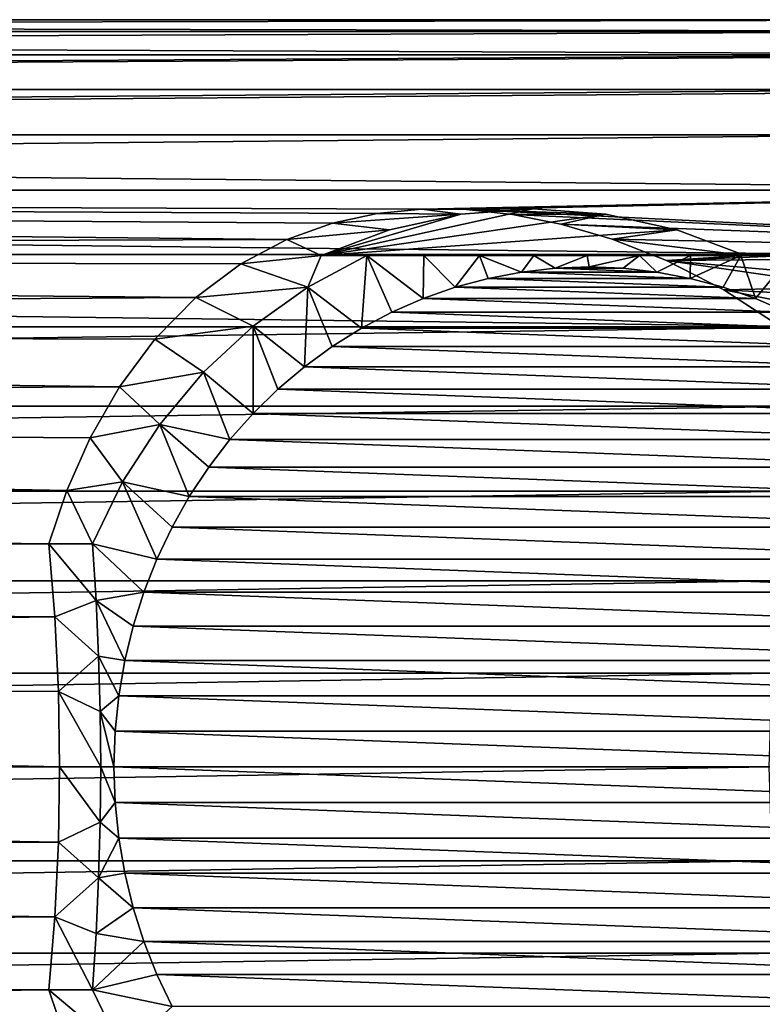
# Model space of a CAD drawing. Header units: metres. Extents: x -27 to 247, y -27 to 27.
# Tile 32 of 34: x 215 to 231, y -5 to 16. Entities that reach past the tile are written whole.
import ezdxf

# ---------------------------------------------------------------- set-up
doc = ezdxf.new("R2010")
doc.units = ezdxf.units.M
doc.layers.add('solid_10271102_01', color=7, linetype='CONTINUOUS')

msp = doc.modelspace()

# ---------------------------------------------------------------- linework, layer by layer
at = {"layer": 'solid_10271102_01'}
for points in [[(113.366859, 15.814806, 124.045029), (237.421005, 15.814825, 190.005768), (238.362717, 16.06823, 188.23465)], [(114.308525, 16.068218, 122.27401), (113.366859, 15.814806, 124.045029), (238.362717, 16.06823, 188.23465)], [(114.308525, 16.068218, 122.27401), (238.362717, 16.06823, 188.23465), (239.31192, 16.06823, 186.449463)], [(115.257851, 16.068218, 120.488594), (114.308525, 16.068218, 122.27401), (239.31192, 16.06823, 186.449463)], [(115.257851, 16.068218, 120.488594), (239.31192, 16.06823, 186.449463), (240.253647, 15.814825, 184.678345)], [(116.199516, 15.814806, 118.717583), (115.257851, 16.068218, 120.488594), (240.253647, 15.814825, 184.678345)], [(112.447578, 15.312068, 125.773941), (236.501617, 15.31201, 191.734879), (237.421005, 15.814825, 190.005768)], [(113.366859, 15.814806, 124.045029), (112.447578, 15.312068, 125.773941), (237.421005, 15.814825, 190.005768)], [(116.199516, 15.814806, 118.717583), (240.253647, 15.814825, 184.678345), (241.173019, 15.31201, 182.949234)], [(117.11879, 15.312068, 116.98867), (116.199516, 15.814806, 118.717583), (241.173019, 15.31201, 182.949234)], [(112.447578, 15.312068, 125.773941), (111.564964, 14.567746, 127.433891), (236.501617, 15.31201, 191.734879)], [(111.564964, 14.567746, 127.433891), (235.61908, 14.567716, 193.394699), (236.501617, 15.31201, 191.734879)], [(118.001404, 14.567746, 115.328712), (117.11879, 15.312068, 116.98867), (241.173019, 15.31201, 182.949234)], [(118.001404, 14.567746, 115.328712), (241.173019, 15.31201, 182.949234), (242.055573, 14.567716, 181.289413)], [(111.564964, 14.567746, 127.433891), (110.733154, 13.593688, 128.998306), (235.61908, 14.567716, 193.394699)], [(110.733154, 13.593688, 128.998306), (234.787277, 13.59368, 194.959076), (235.61908, 14.567716, 193.394699)], [(118.833221, 13.593688, 113.764297), (118.001404, 14.567746, 115.328712), (242.055573, 14.567716, 181.289413)], [(118.833221, 13.593688, 113.764297), (242.055573, 14.567716, 181.289413), (242.88736, 13.59368, 179.725037)], [(110.733154, 13.593688, 128.998306), (109.965218, 12.405255, 130.442581), (234.787277, 13.59368, 194.959076)], [(109.965218, 12.405255, 130.442581), (234.019363, 12.405264, 196.403336), (234.787277, 13.59368, 194.959076)], [(118.833221, 13.593688, 113.764297), (242.88736, 13.59368, 179.725037), (243.655289, 12.405264, 178.280792)], [(119.601158, 12.405255, 112.320023), (118.833221, 13.593688, 113.764297), (243.655289, 12.405264, 178.280792)], [(109.965218, 12.405255, 130.442581), (109.273209, 11.021026, 131.74408), (233.327423, 11.02121, 197.704681)], [(109.965218, 12.405255, 130.442581), (233.327423, 11.02121, 197.704681), (234.019363, 12.405264, 196.403336)], [(119.601158, 12.405255, 112.320023), (243.655289, 12.405264, 178.280792), (223.801865, 11.99192, 167.180786)], [(119.601158, 12.405255, 112.320023), (221.882095, 11.693518, 165.792999), (220.901337, 11.343993, 164.866043)], [(120.293167, 11.021026, 111.018532), (119.601158, 12.405255, 112.320023), (220.901337, 11.343993, 164.866043)], [(119.601158, 12.405255, 112.320023), (222.846527, 11.900789, 166.558594), (221.882095, 11.693518, 165.792999)], [(119.601158, 12.405255, 112.320023), (223.801865, 11.99192, 167.180786), (222.846527, 11.900789, 166.558594)], [(243.655289, 12.405264, 178.280792), (224.764923, 11.983407, 167.682114), (223.801865, 11.99192, 167.180786)], [(243.655289, 12.405264, 178.280792), (244.347229, 11.02121, 176.979431), (224.764923, 11.983407, 167.682114)], [(226.202087, 11.999988, 161.216461), (221.640976, 11, 159.734467), (224.643021, 11.887494, 160.709885)], [(227.761169, 11.887494, 161.723022), (221.640976, 11, 159.734467), (226.202087, 11.999988, 161.216461)], [(224.643021, 11.887494, 160.709885), (221.640976, 11, 159.734467), (223.112991, 11.552058, 160.212753)], [(229.291183, 11.552058, 162.220154), (221.640976, 11, 159.734467), (227.761169, 11.887494, 161.723022)], [(224.643021, 11.887494, 160.709885), (221.882095, 11.693518, 165.792999), (222.846527, 11.900789, 166.558594)], [(224.643021, 11.887494, 160.709885), (223.112991, 11.552058, 160.212753), (221.882095, 11.693518, 165.792999)], [(224.643021, 11.887494, 160.709885), (222.846527, 11.900789, 166.558594), (223.801865, 11.99192, 167.180786)], [(226.202087, 11.999988, 161.216461), (223.801865, 11.99192, 167.180786), (224.764923, 11.983407, 167.682114)], [(226.202087, 11.999988, 161.216461), (224.643021, 11.887494, 160.709885), (223.801865, 11.99192, 167.180786)], [(227.761169, 11.887494, 161.723022), (226.202087, 11.999988, 161.216461), (224.764923, 11.983407, 167.682114)], [(244.347229, 11.02121, 176.979431), (225.758591, 11.879118, 168.080078), (224.764923, 11.983407, 167.682114)], [(227.761169, 11.887494, 161.723022), (224.764923, 11.983407, 167.682114), (225.758591, 11.879118, 168.080078)], [(227.761169, 11.887494, 161.723022), (225.758591, 11.879118, 168.080078), (226.797974, 11.673225, 168.382584)], [(244.347229, 11.02121, 176.979431), (226.797974, 11.673225, 168.382584), (225.758591, 11.879118, 168.080078)], [(229.291183, 11.552058, 162.220154), (227.761169, 11.887494, 161.723022), (226.797974, 11.673225, 168.382584)], [(223.112991, 11.552058, 160.212753), (220.901337, 11.343993, 164.866043), (221.882095, 11.693518, 165.792999)], [(244.347229, 11.02121, 176.979431), (227.900284, 11.350339, 168.594589), (226.797974, 11.673225, 168.382584)], [(229.291183, 11.552058, 162.220154), (226.797974, 11.673225, 168.382584), (227.900284, 11.350339, 168.594589)], [(223.112991, 11.552058, 160.212753), (221.640976, 11, 159.734467), (220.901337, 11.343993, 164.866043)], [(230.763199, 11, 162.698441), (221.640976, 11, 159.734467), (229.291183, 11.552058, 162.220154)], [(230.763199, 11, 162.698441), (229.291183, 11.552058, 162.220154), (227.900284, 11.350339, 168.594589)], [(120.293167, 11.021026, 111.018532), (220.901337, 11.343993, 164.866043), (219.913879, 10.819958, 163.777573)], [(221.640976, 11, 159.734467), (219.913879, 10.819958, 163.777573), (220.901337, 11.343993, 164.866043)], [(244.347229, 11.02121, 176.979431), (229.069504, 10.888071, 168.716125), (227.900284, 11.350339, 168.594589)], [(230.763199, 11, 162.698441), (227.900284, 11.350339, 168.594589), (229.069504, 10.888071, 168.716125)], [(109.273209, 11.021026, 131.74408), (108.668213, 9.46324, 132.881897), (232.722382, 9.463344, 198.842606)], [(109.273209, 11.021026, 131.74408), (232.722382, 9.463344, 198.842606), (233.327423, 11.02121, 197.704681)], [(120.293167, 11.021026, 111.018532), (219.913879, 10.819958, 163.777573), (218.945526, 10.096135, 162.561783)], [(120.898163, 9.46324, 109.880714), (120.293167, 11.021026, 111.018532), (218.945526, 10.096135, 162.561783)], [(244.347229, 11.02121, 176.979431), (244.952271, 9.463344, 175.841507), (229.069504, 10.888071, 168.716125)], [(221.356888, 10.317799, 156.300278), (218.945526, 10.096135, 162.561783), (219.913879, 10.819958, 163.777573)], [(221.640976, 11, 159.734467), (221.356888, 10.317799, 156.300278), (219.913879, 10.819958, 163.777573)], [(221.640976, 11, 159.734467), (222.623138, 11, 156.7117), (221.356888, 10.317799, 156.300278)], [(222.507538, 9.435078, 155.915314), (221.356888, 10.317799, 156.300278), (222.623138, 11, 156.7117)], [(230.763199, 11, 162.698441), (222.623138, 11, 156.7117), (221.640976, 11, 159.734467)], [(222.507538, 9.435078, 155.915314), (222.623138, 11, 156.7117), (223.16011, 9.778543, 156.12735)], [(223.852982, 11, 156.849655), (222.623138, 11, 156.7117), (230.763199, 11, 162.698441)], [(223.16011, 9.778543, 156.12735), (222.623138, 11, 156.7117), (223.834518, 10.072246, 156.346481)], [(223.852982, 11, 156.849655), (223.834518, 10.072246, 156.346481), (222.623138, 11, 156.7117)], [(223.852982, 11, 156.849655), (224.526855, 10.314544, 156.571442), (223.834518, 10.072246, 156.346481)], [(225.047073, 11, 157.047607), (223.852982, 11, 156.849655), (230.763199, 11, 162.698441)], [(225.047073, 11, 157.047607), (224.526855, 10.314544, 156.571442), (223.852982, 11, 156.849655)], [(225.047073, 11, 157.047607), (225.233948, 10.504294, 156.801178), (224.526855, 10.314544, 156.571442)], [(226.215958, 11, 157.311234), (225.047073, 11, 157.047607), (230.763199, 11, 162.698441)], [(225.047073, 11, 157.047607), (225.952255, 10.640577, 157.034576), (225.233948, 10.504294, 156.801178)], [(226.215958, 11, 157.311234), (225.952255, 10.640577, 157.034576), (225.047073, 11, 157.047607)], [(226.215958, 11, 157.311234), (226.677719, 10.722594, 157.270294), (225.952255, 10.640577, 157.034576)], [(226.215958, 11, 157.311234), (230.763199, 11, 162.698441), (227.362656, 11, 157.644608)], [(226.215958, 11, 157.311234), (227.362656, 11, 157.644608), (226.677719, 10.722594, 157.270294)], [(227.362656, 11, 157.644608), (227.407257, 10.75, 157.507339), (226.677719, 10.722594, 157.270294)], [(228.486313, 11, 158.048904), (227.362656, 11, 157.644608), (230.763199, 11, 162.698441)], [(228.486313, 11, 158.048904), (227.407257, 10.75, 157.507339), (227.362656, 11, 157.644608)], [(228.486313, 11, 158.048904), (228.136795, 10.722594, 157.74437), (227.407257, 10.75, 157.507339)], [(228.486313, 11, 158.048904), (228.862259, 10.640577, 157.980087), (228.136795, 10.722594, 157.74437)], [(229.586899, 11, 158.52269), (228.486313, 11, 158.048904), (230.763199, 11, 162.698441)], [(229.586899, 11, 158.52269), (228.862259, 10.640577, 157.980087), (228.486313, 11, 158.048904)], [(229.586899, 11, 158.52269), (229.580566, 10.504294, 158.213486), (228.862259, 10.640577, 157.980087)], [(231.745346, 11, 159.67569), (230.763199, 11, 162.698441), (229.069504, 10.888071, 168.716125)], [(233.011597, 10.317799, 160.087128), (231.745346, 11, 159.67569), (229.069504, 10.888071, 168.716125)], [(244.952271, 9.463344, 175.841507), (230.29982, 10.259044, 168.749496), (229.069504, 10.888071, 168.716125)], [(233.011597, 10.317799, 160.087128), (229.069504, 10.888071, 168.716125), (230.29982, 10.259044, 168.749496)], [(230.669296, 11, 159.064407), (230.287643, 10.314544, 158.443237), (229.580566, 10.504294, 158.213486)], [(230.669296, 11, 159.064407), (229.580566, 10.504294, 158.213486), (229.586899, 11, 158.52269)], [(230.669296, 11, 159.064407), (229.586899, 11, 158.52269), (230.763199, 11, 162.698441)], [(230.669296, 11, 159.064407), (230.979996, 10.072246, 158.668182), (230.287643, 10.314544, 158.443237)], [(230.669296, 11, 159.064407), (230.763199, 11, 162.698441), (231.745346, 11, 159.67569)], [(230.669296, 11, 159.064407), (231.745346, 11, 159.67569), (230.979996, 10.072246, 158.668182)], [(230.979996, 10.072246, 158.668182), (231.745346, 11, 159.67569), (231.654404, 9.778543, 158.887314)], [(229.580566, 10.504294, 158.213486), (225.233948, 10.504294, 156.801178), (225.952255, 10.640577, 157.034576)], [(228.862259, 10.640577, 157.980087), (225.952255, 10.640577, 157.034576), (226.677719, 10.722594, 157.270294)], [(228.862259, 10.640577, 157.980087), (229.580566, 10.504294, 158.213486), (225.952255, 10.640577, 157.034576)], [(228.136795, 10.722594, 157.74437), (226.677719, 10.722594, 157.270294), (227.407257, 10.75, 157.507339)], [(228.136795, 10.722594, 157.74437), (228.862259, 10.640577, 157.980087), (226.677719, 10.722594, 157.270294)], [(230.287643, 10.314544, 158.443237), (224.526855, 10.314544, 156.571442), (225.233948, 10.504294, 156.801178)], [(229.580566, 10.504294, 158.213486), (230.287643, 10.314544, 158.443237), (225.233948, 10.504294, 156.801178)], [(221.356888, 10.317799, 156.300278), (220.181076, 9.475122, 155.918228), (218.945526, 10.096135, 162.561783)], [(221.280197, 8.605712, 155.516541), (220.181076, 9.475122, 155.918228), (221.356888, 10.317799, 156.300278)], [(221.280197, 8.605712, 155.516541), (221.356888, 10.317799, 156.300278), (221.879822, 9.043471, 155.711365)], [(221.879822, 9.043471, 155.711365), (221.356888, 10.317799, 156.300278), (222.507538, 9.435078, 155.915314)], [(230.979996, 10.072246, 158.668182), (223.834518, 10.072246, 156.346481), (224.526855, 10.314544, 156.571442)], [(230.287643, 10.314544, 158.443237), (230.979996, 10.072246, 158.668182), (224.526855, 10.314544, 156.571442)], [(234.187408, 9.475122, 160.469162), (233.011597, 10.317799, 160.087128), (230.29982, 10.259044, 168.749496)], [(244.952271, 9.463344, 175.841507), (231.53389, 9.45891, 168.703186), (230.29982, 10.259044, 168.749496)], [(234.187408, 9.475122, 160.469162), (230.29982, 10.259044, 168.749496), (231.53389, 9.45891, 168.703186)], [(120.898163, 9.46324, 109.880714), (218.945526, 10.096135, 162.561783), (218.0634, 9.200045, 161.332321)], [(220.181076, 9.475122, 155.918228), (218.0634, 9.200045, 161.332321), (218.945526, 10.096135, 162.561783)], [(231.654404, 9.778543, 158.887314), (223.16011, 9.778543, 156.12735), (223.834518, 10.072246, 156.346481)], [(230.979996, 10.072246, 158.668182), (231.654404, 9.778543, 158.887314), (223.834518, 10.072246, 156.346481)], [(232.306976, 9.435078, 159.09935), (222.507538, 9.435078, 155.915314), (223.16011, 9.778543, 156.12735)], [(231.654404, 9.778543, 158.887314), (232.306976, 9.435078, 159.09935), (223.16011, 9.778543, 156.12735)], [(108.159676, 7.756391, 133.838318), (232.21376, 7.756236, 199.799164), (232.722382, 9.463344, 198.842606)], [(108.668213, 9.46324, 132.881897), (108.159676, 7.756391, 133.838318), (232.722382, 9.463344, 198.842606)], [(120.898163, 9.46324, 109.880714), (218.0634, 9.200045, 161.332321), (217.302109, 8.175915, 160.18335)], [(121.406693, 7.756391, 108.924294), (120.898163, 9.46324, 109.880714), (217.302109, 8.175915, 160.18335)], [(220.181076, 9.475122, 155.918228), (219.114258, 8.485281, 155.571609), (218.0634, 9.200045, 161.332321)], [(220.177902, 7.601385, 155.158371), (219.114258, 8.485281, 155.571609), (220.181076, 9.475122, 155.918228)], [(220.177902, 7.601385, 155.158371), (220.181076, 9.475122, 155.918228), (220.712067, 8.124309, 155.33194)], [(220.712067, 8.124309, 155.33194), (220.181076, 9.475122, 155.918228), (221.280197, 8.605712, 155.516541)], [(232.934692, 9.043471, 159.303314), (221.879822, 9.043471, 155.711365), (222.507538, 9.435078, 155.915314)], [(232.306976, 9.435078, 159.09935), (232.934692, 9.043471, 159.303314), (222.507538, 9.435078, 155.915314)], [(219.114258, 8.485281, 155.571609), (217.302109, 8.175915, 160.18335), (218.0634, 9.200045, 161.332321)], [(233.534302, 8.605712, 159.498138), (221.280197, 8.605712, 155.516541), (221.879822, 9.043471, 155.711365)], [(232.934692, 9.043471, 159.303314), (233.534302, 8.605712, 159.498138), (221.879822, 9.043471, 155.711365)], [(219.114258, 8.485281, 155.571609), (218.172867, 7.363563, 155.265732), (217.302109, 8.175915, 160.18335)], [(219.680573, 7.039745, 154.99678), (218.172867, 7.363563, 155.265732), (219.114258, 8.485281, 155.571609)], [(219.680573, 7.039745, 154.99678), (219.114258, 8.485281, 155.571609), (220.177902, 7.601385, 155.158371)], [(234.102448, 8.124309, 159.682739), (220.712067, 8.124309, 155.33194), (221.280197, 8.605712, 155.516541)], [(233.534302, 8.605712, 159.498138), (234.102448, 8.124309, 159.682739), (221.280197, 8.605712, 155.516541)], [(121.406693, 7.756391, 108.924294), (217.302109, 8.175915, 160.18335), (216.674026, 7.076715, 159.179153)], [(218.172867, 7.363563, 155.265732), (216.674026, 7.076715, 159.179153), (217.302109, 8.175915, 160.18335)], [(234.636597, 7.601385, 159.856293), (220.177902, 7.601385, 155.158371), (220.712067, 8.124309, 155.33194)], [(234.102448, 8.124309, 159.682739), (234.636597, 7.601385, 159.856293), (220.712067, 8.124309, 155.33194)], [(108.159676, 7.756391, 133.838318), (107.755493, 5.926869, 134.59848), (232.21376, 7.756236, 199.799164)], [(107.755493, 5.926869, 134.59848), (231.809616, 5.926806, 200.55925), (232.21376, 7.756236, 199.799164)], [(121.406693, 7.756391, 108.924294), (216.674026, 7.076715, 159.179153), (216.173401, 5.942515, 158.344604)], [(121.810883, 5.926869, 108.164131), (121.406693, 7.756391, 108.924294), (216.173401, 5.942515, 158.344604)], [(235.133926, 7.039745, 160.017883), (219.680573, 7.039745, 154.99678), (220.177902, 7.601385, 155.158371)], [(234.636597, 7.601385, 159.856293), (235.133926, 7.039745, 160.017883), (220.177902, 7.601385, 155.158371)], [(218.172867, 7.363563, 155.265732), (217.371429, 6.127236, 155.005325), (216.674026, 7.076715, 159.179153)], [(218.806396, 5.811894, 154.712753), (217.371429, 6.127236, 155.005325), (218.172867, 7.363563, 155.265732)], [(219.222733, 6.442362, 154.848022), (218.172867, 7.363563, 155.265732), (219.680573, 7.039745, 154.99678)], [(218.806396, 5.811894, 154.712753), (218.172867, 7.363563, 155.265732), (219.222733, 6.442362, 154.848022)], [(217.371429, 6.127236, 155.005325), (216.173401, 5.942515, 158.344604), (216.674026, 7.076715, 159.179153)], [(235.591766, 6.442362, 160.166641), (219.222733, 6.442362, 154.848022), (219.680573, 7.039745, 154.99678)], [(235.133926, 7.039745, 160.017883), (235.591766, 6.442362, 160.166641), (219.680573, 7.039745, 154.99678)], [(236.008102, 5.811894, 160.301926), (218.806396, 5.811894, 154.712753), (219.222733, 6.442362, 154.848022)], [(235.591766, 6.442362, 160.166641), (236.008102, 5.811894, 160.301926), (219.222733, 6.442362, 154.848022)], [(121.810883, 5.926869, 108.164131), (216.173401, 5.942515, 158.344604), (215.785522, 4.795832, 157.678589)], [(216.722626, 4.795832, 154.79451), (215.785522, 4.795832, 157.678589), (216.173401, 5.942515, 158.344604)], [(217.371429, 6.127236, 155.005325), (216.722626, 4.795832, 154.79451), (216.173401, 5.942515, 158.344604)], [(218.107315, 4.465709, 154.485596), (216.722626, 4.795832, 154.79451), (217.371429, 6.127236, 155.005325)], [(218.43396, 5.151873, 154.591736), (217.371429, 6.127236, 155.005325), (218.806396, 5.811894, 154.712753)], [(218.107315, 4.465709, 154.485596), (217.371429, 6.127236, 155.005325), (218.43396, 5.151873, 154.591736)], [(107.755493, 5.926869, 134.59848), (107.462151, 4.003838, 135.150162), (231.809616, 5.926806, 200.55925)], [(107.462151, 4.003838, 135.150162), (231.516296, 4.003908, 201.110916), (231.809616, 5.926806, 200.55925)], [(122.104218, 4.003838, 107.612442), (121.810883, 5.926869, 108.164131), (215.785522, 4.795832, 157.678589)], [(236.380554, 5.151873, 160.422928), (218.43396, 5.151873, 154.591736), (218.806396, 5.811894, 154.712753)], [(236.008102, 5.811894, 160.301926), (236.380554, 5.151873, 160.422928), (218.806396, 5.811894, 154.712753)], [(236.707199, 4.465709, 160.529068), (218.107315, 4.465709, 154.485596), (218.43396, 5.151873, 154.591736)], [(236.380554, 5.151873, 160.422928), (236.707199, 4.465709, 160.529068), (218.43396, 5.151873, 154.591736)], [(215.912552, 3.223748, 157.287643), (122.104218, 4.003838, 107.612442), (215.785522, 4.795832, 157.678589)], [(216.799698, 3.580294, 154.557297), (215.912552, 3.223748, 157.287643), (215.785522, 4.795832, 157.678589)], [(216.799698, 3.580294, 154.557297), (215.785522, 4.795832, 157.678589), (216.722626, 4.795832, 154.79451)], [(217.827972, 3.756603, 154.394836), (216.722626, 4.795832, 154.79451), (218.107315, 4.465709, 154.485596)], [(216.799698, 3.580294, 154.557297), (216.722626, 4.795832, 154.79451), (217.827972, 3.756603, 154.394836)], [(236.986526, 3.756603, 160.619827), (217.827972, 3.756603, 154.394836), (218.107315, 4.465709, 154.485596)], [(236.707199, 4.465709, 160.529068), (236.986526, 3.756603, 160.619827), (218.107315, 4.465709, 154.485596)], [(107.284302, 2.017891, 135.484665), (231.33844, 2.017865, 201.445419), (231.516296, 4.003908, 201.110916)], [(107.462151, 4.003838, 135.150162), (107.284302, 2.017891, 135.484665), (231.516296, 4.003908, 201.110916)], [(215.912552, 3.223748, 157.287643), (122.282074, 2.017891, 107.277946), (122.104218, 4.003838, 107.612442)], [(216.799698, 3.580294, 154.557297), (217.827972, 3.756603, 154.394836), (217.597534, 3.028626, 154.319962)], [(237.216965, 3.028626, 160.694702), (217.597534, 3.028626, 154.319962), (217.827972, 3.756603, 154.394836)], [(236.986526, 3.756603, 160.619827), (237.216965, 3.028626, 160.694702), (217.827972, 3.756603, 154.394836)], [(216.855515, 2.382721, 154.385498), (215.912552, 3.223748, 157.287643), (216.799698, 3.580294, 154.557297)], [(216.799698, 3.580294, 154.557297), (217.597534, 3.028626, 154.319962), (217.417084, 2.285151, 154.261322)], [(216.855515, 2.382721, 154.385498), (216.799698, 3.580294, 154.557297), (217.417084, 2.285151, 154.261322)], [(215.912552, 3.223748, 157.287643), (215.989227, 1.619881, 157.051666), (122.282074, 2.017891, 107.277946)], [(216.855515, 2.382721, 154.385498), (215.989227, 1.619881, 157.051666), (215.912552, 3.223748, 157.287643)], [(237.39743, 2.285151, 160.753342), (217.417084, 2.285151, 154.261322), (217.597534, 3.028626, 154.319962)], [(237.216965, 3.028626, 160.694702), (237.39743, 2.285151, 160.753342), (217.597534, 3.028626, 154.319962)], [(216.889557, 1.191123, 154.280731), (215.989227, 1.619881, 157.051666), (216.855515, 2.382721, 154.385498)], [(216.855515, 2.382721, 154.385498), (217.417084, 2.285151, 154.261322), (217.28746, 1.529879, 154.219208)], [(216.889557, 1.191123, 154.280731), (216.855515, 2.382721, 154.385498), (217.28746, 1.529879, 154.219208)], [(237.527039, 1.529879, 160.795456), (217.28746, 1.529879, 154.219208), (217.417084, 2.285151, 154.261322)], [(237.39743, 2.285151, 160.753342), (237.527039, 1.529879, 160.795456), (217.417084, 2.285151, 154.261322)], [(107.284302, 2.017891, 135.484665), (107.224693, 0, 135.596756), (231.33844, 2.017865, 201.445419)], [(231.33844, 2.017865, 201.445419), (107.224693, 0, 135.596756), (231.278839, 0, 201.55751)], [(122.282074, 2.017891, 107.277946), (216.014862, 0, 156.972763), (122.341682, 0, 107.165848)], [(215.989227, 1.619881, 157.051666), (216.014862, 0, 156.972763), (122.282074, 2.017891, 107.277946)], [(216.901031, 0.000001, 154.245422), (216.014862, 0, 156.972763), (215.989227, 1.619881, 157.051666)], [(216.901031, 0.000001, 154.245422), (215.989227, 1.619881, 157.051666), (216.889557, 1.191123, 154.280731)], [(216.889557, 1.191123, 154.280731), (217.28746, 1.529879, 154.219208), (217.209457, 0.767037, 154.193863)], [(237.605057, 0.767037, 160.820801), (217.209457, 0.767037, 154.193863), (217.28746, 1.529879, 154.219208)], [(237.527039, 1.529879, 160.795456), (237.605057, 0.767037, 160.820801), (217.28746, 1.529879, 154.219208)], [(216.889557, 1.191123, 154.280731), (217.209457, 0.767037, 154.193863), (217.183395, 0, 154.185394)], [(216.901031, 0.000001, 154.245422), (216.889557, 1.191123, 154.280731), (217.183395, 0, 154.185394)], [(237.631119, 0, 160.829269), (217.183395, 0, 154.185394), (217.209457, 0.767037, 154.193863)], [(237.605057, 0.767037, 160.820801), (237.631119, 0, 160.829269), (217.209457, 0.767037, 154.193863)], [(231.278839, 0, 201.55751), (107.224693, 0, 135.596756), (107.284302, -2.017891, 135.484665)], [(231.33844, -2.017865, 201.445419), (231.278839, 0, 201.55751), (107.284302, -2.017891, 135.484665)], [(122.282074, -2.017891, 107.277946), (122.341682, 0, 107.165848), (215.989227, -1.619881, 157.051666)], [(122.341682, 0, 107.165848), (216.014862, 0, 156.972763), (215.989227, -1.619881, 157.051666)], [(216.889557, -1.191121, 154.280731), (215.989227, -1.619881, 157.051666), (216.014862, 0, 156.972763)], [(216.889557, -1.191121, 154.280731), (216.014862, 0, 156.972763), (216.901031, 0.000001, 154.245422)], [(216.889557, -1.191121, 154.280731), (216.901031, 0.000001, 154.245422), (217.209457, -0.767037, 154.193863)], [(216.901031, 0.000001, 154.245422), (217.183395, 0, 154.185394), (217.209457, -0.767037, 154.193863)], [(237.605057, -0.767037, 160.820801), (217.209457, -0.767037, 154.193863), (217.183395, 0, 154.185394)], [(237.631119, 0, 160.829269), (237.605057, -0.767037, 160.820801), (217.183395, 0, 154.185394)], [(216.889557, -1.191121, 154.280731), (217.209457, -0.767037, 154.193863), (217.28746, -1.529879, 154.219208)], [(237.527039, -1.529879, 160.795456), (217.28746, -1.529879, 154.219208), (217.209457, -0.767037, 154.193863)], [(237.605057, -0.767037, 160.820801), (237.527039, -1.529879, 160.795456), (217.209457, -0.767037, 154.193863)], [(216.855515, -2.382719, 154.385498), (215.989227, -1.619881, 157.051666), (216.889557, -1.191121, 154.280731)], [(216.855515, -2.382719, 154.385498), (216.889557, -1.191121, 154.280731), (217.28746, -1.529879, 154.219208)], [(122.282074, -2.017891, 107.277946), (215.989227, -1.619881, 157.051666), (215.912552, -3.223748, 157.287643)], [(216.855515, -2.382719, 154.385498), (215.912552, -3.223748, 157.287643), (215.989227, -1.619881, 157.051666)], [(216.855515, -2.382719, 154.385498), (217.28746, -1.529879, 154.219208), (217.417084, -2.285151, 154.261322)], [(237.39743, -2.285151, 160.753342), (217.417084, -2.285151, 154.261322), (217.28746, -1.529879, 154.219208)], [(237.527039, -1.529879, 160.795456), (237.39743, -2.285151, 160.753342), (217.28746, -1.529879, 154.219208)], [(231.33844, -2.017865, 201.445419), (107.284302, -2.017891, 135.484665), (107.462151, -4.003838, 135.150162)], [(231.516296, -4.003908, 201.110916), (231.33844, -2.017865, 201.445419), (107.462151, -4.003838, 135.150162)], [(122.104218, -4.003838, 107.612442), (122.282074, -2.017891, 107.277946), (215.912552, -3.223748, 157.287643)], [(216.855515, -2.382719, 154.385498), (217.417084, -2.285151, 154.261322), (217.597534, -3.028626, 154.319962)], [(237.216965, -3.028626, 160.694702), (217.597534, -3.028626, 154.319962), (217.417084, -2.285151, 154.261322)], [(237.39743, -2.285151, 160.753342), (237.216965, -3.028626, 160.694702), (217.417084, -2.285151, 154.261322)], [(216.799698, -3.580294, 154.557297), (215.912552, -3.223748, 157.287643), (216.855515, -2.382719, 154.385498)], [(216.799698, -3.580294, 154.557297), (216.855515, -2.382719, 154.385498), (217.597534, -3.028626, 154.319962)], [(216.799698, -3.580294, 154.557297), (217.597534, -3.028626, 154.319962), (217.827972, -3.756603, 154.394836)], [(236.986526, -3.756603, 160.619827), (217.827972, -3.756603, 154.394836), (217.597534, -3.028626, 154.319962)], [(237.216965, -3.028626, 160.694702), (236.986526, -3.756603, 160.619827), (217.597534, -3.028626, 154.319962)], [(122.104218, -4.003838, 107.612442), (215.912552, -3.223748, 157.287643), (215.785522, -4.795832, 157.678589)], [(216.722626, -4.795832, 154.79451), (215.785522, -4.795832, 157.678589), (215.912552, -3.223748, 157.287643)], [(216.799698, -3.580294, 154.557297), (216.722626, -4.795832, 154.79451), (215.912552, -3.223748, 157.287643)], [(216.799698, -3.580294, 154.557297), (217.827972, -3.756603, 154.394836), (216.722626, -4.795832, 154.79451)], [(218.107315, -4.465709, 154.485596), (216.722626, -4.795832, 154.79451), (217.827972, -3.756603, 154.394836)], [(236.707199, -4.465709, 160.529068), (218.107315, -4.465709, 154.485596), (217.827972, -3.756603, 154.394836)], [(236.986526, -3.756603, 160.619827), (236.707199, -4.465709, 160.529068), (217.827972, -3.756603, 154.394836)], [(231.516296, -4.003908, 201.110916), (107.462151, -4.003838, 135.150162), (107.755493, -5.926869, 134.59848)], [(231.809616, -5.926806, 200.55925), (231.516296, -4.003908, 201.110916), (107.755493, -5.926869, 134.59848)], [(121.810883, -5.926869, 108.164131), (122.104218, -4.003838, 107.612442), (215.785522, -4.795832, 157.678589)], [(218.43396, -5.151873, 154.591736), (216.722626, -4.795832, 154.79451), (218.107315, -4.465709, 154.485596)], [(236.380554, -5.151873, 160.422928), (218.43396, -5.151873, 154.591736), (218.107315, -4.465709, 154.485596)], [(236.707199, -4.465709, 160.529068), (236.380554, -5.151873, 160.422928), (218.107315, -4.465709, 154.485596)], [(121.810883, -5.926869, 108.164131), (215.785522, -4.795832, 157.678589), (216.173401, -5.942505, 158.344589)], [(217.371429, -6.127236, 155.005325), (216.173401, -5.942505, 158.344589), (215.785522, -4.795832, 157.678589)], [(216.722626, -4.795832, 154.79451), (217.371429, -6.127236, 155.005325), (215.785522, -4.795832, 157.678589)], [(218.43396, -5.151873, 154.591736), (217.371429, -6.127236, 155.005325), (216.722626, -4.795832, 154.79451)]]:
    msp.add_3dface(points, dxfattribs=at)

doc.saveas('drawing.dxf')
